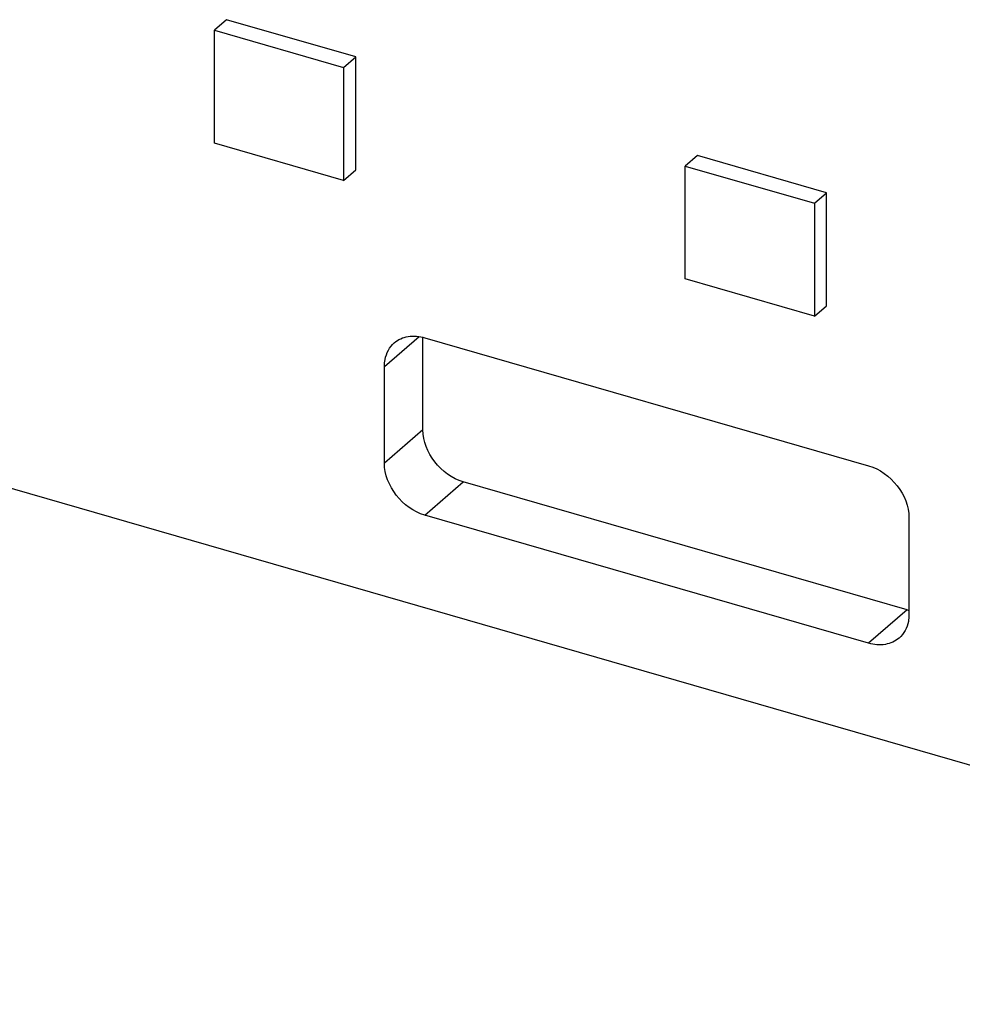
# Model space of a CAD drawing. Header units: millimetres. Extents: x 0 to 210, y 0 to 297.
# Tile 40 of 49: x 137.09 to 138.44, y 220.34 to 221.75. Entities that reach past the tile are written whole.
import ezdxf

# ---------------------------------------------------------------- set-up
doc = ezdxf.new("R2010")
doc.units = ezdxf.units.MM
doc.header["$LTSCALE"] = 19.36
doc.layers.get('0').update_dxf_attribs({"linetype": 'CONTINUOUS'})

msp = doc.modelspace()

# ---------------------------------------------------------------- linework, layer by layer
at = {"color": 7, "linetype": 'Continuous'}
for p, q in [((137.388762, 221.750419), (137.371429, 221.735408)), ((137.573514, 221.697086), (137.388762, 221.750419)), ((137.371429, 221.735408), (137.556181, 221.682075)), ((137.371429, 221.57375), (137.371429, 221.735408)), ((137.556181, 221.682075), (137.573514, 221.697086)), ((137.573514, 221.535428), (137.573514, 221.697086)), ((137.556181, 221.682075), (137.556181, 221.520417)), ((137.556181, 221.520417), (137.371429, 221.57375)), ((138.062338, 221.555975), (138.045004, 221.540964)), ((138.24709, 221.502641), (138.062338, 221.555975)), ((138.045004, 221.540964), (138.229756, 221.48763)), ((138.045004, 221.379306), (138.045004, 221.540964)), ((139.638224, 220.340878), (135.517386, 221.530461)), ((137.556181, 221.520417), (137.573514, 221.535428)), ((138.229756, 221.48763), (138.24709, 221.502641)), ((138.24709, 221.340983), (138.24709, 221.502641)), ((138.229756, 221.48763), (138.229756, 221.325972)), ((138.229756, 221.325972), (138.045004, 221.379306)), ((138.229756, 221.325972), (138.24709, 221.340983)), ((137.669611, 221.163201), (137.669611, 221.295202)), ((137.672346, 221.295202), (138.307431, 221.111869)), ((137.614611, 221.11557), (137.614611, 221.254134)), ((138.362431, 220.905466), (137.727346, 221.0888)), ((138.307431, 220.857835), (137.672346, 221.041168)), ((138.365166, 221.037468), (138.365166, 220.898903))]:
    msp.add_line(p, q, dxfattribs=at)
at = {"color": 9, "linetype": 'Continuous'}
for p, q in [((137.614611, 221.254134), (137.664073, 221.296969)), ((137.669611, 221.163201), (137.614611, 221.11557)), ((137.672346, 221.041168), (137.727346, 221.0888)), ((138.362431, 220.905466), (138.307431, 220.857835))]:
    msp.add_line(p, q, dxfattribs=at)
at = {"color": 7, "linetype": 'Continuous'}
msp.add_arc((138.38013, 220.966745), 0.063784, 253.890327, 256.434047, dxfattribs=at)
for points, knots in [([(137.628702, 221.287863), (137.634154, 221.292584), (137.648924, 221.299078), (137.664643, 221.297426), (137.672346, 221.295202)], [0, 0, 0, 0, 0.473538, 1, 1, 1, 1]), ([(137.614611, 221.254134), (137.614611, 221.257476), (137.6156, 221.269823), (137.62186, 221.281937), (137.628702, 221.287863)], [0, 0, 0, 0, 0.26962559, 1, 1, 1, 1]), ([(137.727346, 221.0888), (137.711365, 221.093413), (137.683047, 221.114171), (137.669611, 221.146957), (137.669611, 221.163201)], [0, 0, 0, 0, 0.50591334, 1, 1, 1, 1]), ([(137.672346, 221.041168), (137.656365, 221.045782), (137.628047, 221.06654), (137.614611, 221.099325), (137.614611, 221.11557)], [0, 0, 0, 0, 0.50591334, 1, 1, 1, 1]), ([(138.307431, 221.111869), (138.323412, 221.107256), (138.35173, 221.086498), (138.365166, 221.053713), (138.365166, 221.037468)], [0, 0, 0, 0, 0.50591285, 1, 1, 1, 1]), ([(138.365166, 220.898903), (138.365166, 220.895561), (138.364177, 220.883214), (138.357917, 220.871101), (138.351075, 220.865175)], [0, 0, 0, 0, 0.26962513, 1, 1, 1, 1]), ([(138.351075, 220.865175), (138.345624, 220.860454), (138.330854, 220.85396), (138.315134, 220.855611), (138.307431, 220.857835)], [0, 0, 0, 0, 0.473538, 1, 1, 1, 1])]:
    msp.add_open_spline(points, degree=3, knots=knots, dxfattribs=at)

doc.saveas('drawing.dxf')
